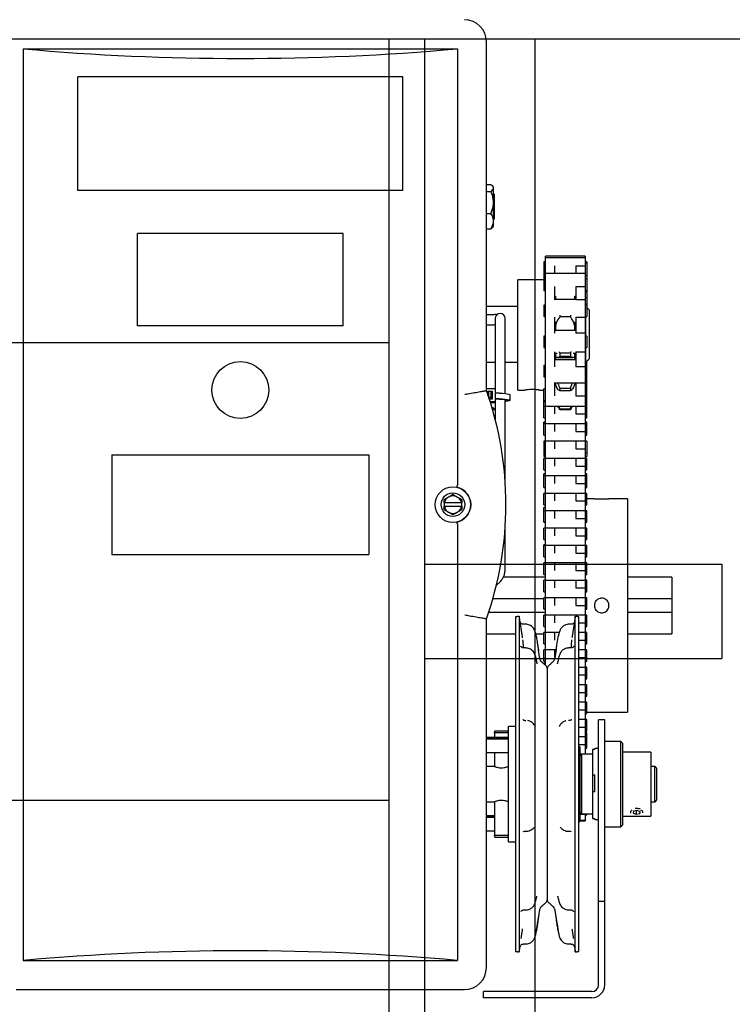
# Model space of a CAD drawing. Header units: inches. Extents: x 169.6 to 213.7, y 195.1 to 247.7.
# Tile 24 of 48: x 206.525 to 207.151, y 204.552 to 205.416. Entities that reach past the tile are written whole.
import ezdxf

# ---------------------------------------------------------------- set-up
doc = ezdxf.new("R2010")
doc.units = ezdxf.units.IN
doc.header["$LTSCALE"] = 0.25
doc.header["$MEASUREMENT"] = 0
doc.layers.add('RHX RH F.O.H.', color=7, linetype='Continuous')

msp = doc.modelspace()

# ---------------------------------------------------------------- linework, layer by layer
at = {"layer": 'RHX RH F.O.H.'}
for p, q in [((207.26843, 205.39896), (201.17998, 205.39896)), ((206.8492, 204.39896), (206.8492, 205.39896)), ((206.88045, 205.39896), (206.88045, 204.33646)), ((206.88045, 204.93827), (207.14135, 204.93827)), ((207.14135, 204.93827), (207.14135, 204.85543)), ((206.88045, 204.85543), (207.14135, 204.85543))]:
    msp.add_line(p, q, dxfattribs=at)
at = {"layer": 'RHX RH F.O.H.', "linetype": 'Continuous'}
for p, q in [((206.93472, 205.09071), (206.93472, 205.39687)), ((206.97758, 200.64896), (206.97758, 205.39896)), ((206.52793, 205.39062), (206.52793, 204.59062)), ((206.52793, 205.39062), (206.90918, 205.39062)), ((206.90918, 205.39062), (206.90918, 205.00748)), ((206.57579, 205.26616), (206.57579, 205.36616)), ((206.86131, 205.36616), (206.57579, 205.36616)), ((206.86131, 205.26616), (206.86131, 205.36616)), ((206.86131, 205.26616), (206.57579, 205.26616)), ((206.93472, 205.27165), (206.93849, 205.27165)), ((206.93472, 205.27147), (206.93849, 205.27147)), ((206.94099, 205.2349), (206.94099, 205.26927)), ((206.93472, 205.26545), (206.93849, 205.26545)), ((206.94139, 205.26302), (206.94139, 205.24115)), ((206.93472, 205.24606), (206.93849, 205.24606)), ((206.93472, 205.2327), (206.93849, 205.2327)), ((206.93472, 205.23251), (206.93849, 205.23251)), ((206.62824, 205.14741), (206.62824, 205.22866)), ((206.80887, 205.22866), (206.62824, 205.22866)), ((206.80887, 205.14741), (206.80887, 205.22866)), ((206.98664, 204.8496), (206.98664, 205.20871)), ((207.02139, 205.20871), (207.02139, 204.77151)), ((206.98527, 205.20371), (206.98527, 205.17847)), ((206.99464, 205.20025), (206.99464, 205.19347)), ((207.01339, 205.20025), (207.02139, 205.20025)), ((207.01339, 205.20025), (207.01339, 205.19347)), ((207.02277, 205.20371), (207.02277, 205.1557)), ((206.96239, 205.09115), (206.96239, 205.18802)), ((206.99464, 205.18207), (206.99464, 205.17038)), ((207.01339, 205.18209), (207.02139, 205.18209)), ((207.01339, 205.18209), (207.01339, 205.17038)), ((206.99525, 205.17347), (206.99525, 205.1707)), ((207.01239, 205.17347), (207.01239, 205.1707)), ((206.98527, 205.1657), (206.98527, 205.1557)), ((207.02139, 205.17038), (207.01339, 205.17038)), ((206.94249, 205.15389), (206.94249, 205.15068)), ((206.95124, 205.15068), (206.95124, 205.15389)), ((206.99464, 205.15506), (206.99464, 205.14109)), ((206.99915, 205.15694), (206.99915, 205.1555)), ((207.00849, 205.1555), (206.99915, 205.1555)), ((207.00849, 205.15694), (207.00849, 205.1555)), ((207.01339, 205.15506), (207.02139, 205.15506)), ((207.01339, 205.15506), (207.01339, 205.14109)), ((207.02189, 205.13853), (207.02189, 205.1557)), ((207.02489, 205.16158), (207.02489, 205.11849)), ((206.80887, 205.14741), (206.62824, 205.14741)), ((206.99525, 205.1507), (206.99525, 205.14353)), ((207.01239, 205.14353), (207.01239, 205.1507)), ((206.98527, 205.13853), (206.98527, 205.12853)), ((207.02139, 205.14109), (207.01339, 205.14109)), ((207.02277, 205.13853), (207.02277, 205.12853)), ((206.8492, 205.13269), (201.5992, 205.13269)), ((207.02189, 205.11538), (207.02189, 205.12853)), ((206.94249, 205.12213), (206.94249, 205.11349)), ((206.95124, 205.11349), (206.95124, 205.12213)), ((206.99464, 205.1248), (206.99464, 205.11148)), ((206.99525, 205.12353), (206.99525, 205.11762)), ((206.99915, 205.12367), (207.00849, 205.12367)), ((206.99915, 205.12367), (206.99915, 205.12047)), ((207.00849, 205.12047), (206.99915, 205.12047)), ((207.00849, 205.12367), (207.00849, 205.12047)), ((207.01239, 205.11762), (207.01239, 205.12353)), ((207.01339, 205.1248), (207.02139, 205.1248)), ((207.01339, 205.1248), (207.01339, 205.11148)), ((206.94249, 205.11538), (206.93472, 205.11538)), ((206.96239, 205.11538), (206.95124, 205.11538)), ((206.98527, 205.11262), (206.98527, 205.10262)), ((207.02139, 205.11148), (207.01339, 205.11148)), ((207.02189, 205.11538), (207.02139, 205.11538)), ((207.02277, 205.06683), (207.02277, 205.11625)), ((206.99464, 205.09765), (206.99464, 205.08605)), ((206.99525, 205.09765), (206.99525, 205.0971)), ((207.01239, 205.0971), (207.01239, 205.09742)), ((207.01339, 205.09763), (207.02139, 205.09763)), ((207.01339, 205.09763), (207.01339, 205.08605)), ((206.93472, 205.09252), (206.94226, 205.09252)), ((206.93611, 205.09029), (206.93981, 205.09029)), ((206.93611, 205.0867), (206.93611, 205.09029)), ((206.93611, 205.08921), (206.93696, 205.08921)), ((206.93696, 205.08415), (206.93696, 205.08996)), ((206.93896, 205.08996), (206.93696, 205.08996)), ((206.93696, 205.08501), (206.93896, 205.08501)), ((206.93896, 205.08312), (206.93896, 205.08996)), ((206.93896, 205.08921), (206.93981, 205.08921)), ((206.93981, 205.09029), (206.93981, 205.08312)), ((206.94226, 205.09252), (206.94226, 205.07981)), ((206.94621, 205.08839), (206.94226, 205.08839)), ((206.98527, 205.06683), (206.98527, 205.0921)), ((206.99915, 205.09291), (206.99915, 205.09056)), ((206.99915, 205.09291), (207.00849, 205.09291)), ((207.00849, 205.09056), (206.99915, 205.09056)), ((207.00849, 205.09291), (207.00849, 205.09056)), ((207.01339, 205.08605), (207.02139, 205.08605)), ((206.93981, 205.08312), (206.93729, 205.08312)), ((206.94226, 205.08089), (206.938, 205.08089)), ((206.94226, 205.07981), (206.93834, 205.07981)), ((206.94621, 205.08344), (206.94226, 205.08344)), ((206.94621, 205.08315), (206.94226, 205.08315)), ((206.94249, 205.08121), (206.94226, 205.08123)), ((206.94249, 205.08089), (206.94226, 205.0809)), ((206.99464, 205.0771), (206.99464, 205.07015)), ((207.01339, 205.0771), (207.01339, 205.07015)), ((206.94055, 205.07236), (206.94055, 205.07556)), ((206.99915, 205.07465), (206.99915, 205.07379)), ((206.99915, 205.07465), (207.00849, 205.07465)), ((207.00849, 205.07379), (206.99915, 205.07379)), ((207.00849, 205.07465), (207.00849, 205.07379)), ((207.01339, 205.07015), (207.02139, 205.07015)), ((206.98527, 205.05157), (206.98527, 205.06302)), ((206.99464, 205.06183), (206.99464, 205.05488)), ((207.01339, 205.06183), (207.01339, 205.05488)), ((207.02277, 205.05157), (207.02277, 205.06302)), ((207.01339, 205.05488), (207.02139, 205.05488)), ((206.98527, 205.0463), (206.98527, 205.03289)), ((206.99464, 205.04657), (206.99464, 205.03962)), ((207.01339, 205.04657), (207.01339, 205.03962)), ((207.02277, 205.0463), (207.02277, 205.03289)), ((206.6057, 205.03437), (206.6057, 204.94687)), ((206.6057, 205.03437), (206.83141, 205.03437)), ((206.83141, 205.03437), (206.83141, 204.94687)), ((207.01339, 205.03962), (207.02139, 205.03962)), ((206.98527, 205.02103), (206.98527, 205.03103)), ((206.99464, 205.0313), (206.99464, 205.02435)), ((207.01339, 205.0313), (207.01339, 205.02435)), ((207.01339, 205.02435), (207.02139, 205.02435)), ((207.02277, 205.02103), (207.02277, 205.03103)), ((206.98527, 205.00577), (206.98527, 205.01756)), ((206.99464, 205.01603), (206.99464, 205.00908)), ((207.01339, 205.01603), (207.01339, 205.00908)), ((207.02277, 205.00577), (207.02277, 205.01756)), ((207.01339, 205.00908), (207.02139, 205.00908)), ((206.98527, 204.9905), (206.98527, 205.0005)), ((206.99464, 205.00077), (206.99464, 204.99382)), ((207.01339, 205.00077), (207.01339, 204.99382)), ((207.02277, 204.9905), (207.02277, 205.0005)), ((206.89749, 204.99212), (206.89749, 204.98912)), ((206.91283, 204.99212), (206.89778, 204.99212)), ((206.91312, 204.98912), (206.91312, 204.99212)), ((207.01339, 204.99382), (207.02139, 204.99382)), ((207.05863, 204.99583), (207.05863, 204.80833)), ((206.89778, 204.98912), (206.91283, 204.98912)), ((206.98527, 204.97523), (206.98527, 204.988)), ((206.99464, 204.9855), (206.99464, 204.97855)), ((207.01339, 204.9855), (207.01339, 204.97855)), ((207.02277, 204.97523), (207.02277, 204.98523)), ((206.90918, 204.97376), (206.90918, 204.59062)), ((207.01339, 204.97855), (207.02139, 204.97855)), ((206.98527, 204.95997), (206.98527, 204.96997)), ((206.99464, 204.97023), (206.99464, 204.96328)), ((207.01339, 204.97023), (207.01339, 204.96328)), ((207.02277, 204.95997), (207.02277, 204.96997)), ((206.98527, 204.9447), (206.98527, 204.95534)), ((207.01339, 204.96328), (207.02139, 204.96328)), ((206.6057, 204.94687), (206.83141, 204.94687)), ((206.99464, 204.95497), (206.99464, 204.94802)), ((207.01339, 204.95497), (207.01339, 204.94802)), ((207.01339, 204.94802), (207.02139, 204.94802)), ((207.02277, 204.9447), (207.02277, 204.9547)), ((206.98527, 204.92943), (206.98527, 204.93943)), ((206.99464, 204.9397), (206.99464, 204.93275)), ((207.01339, 204.9397), (207.01339, 204.93275)), ((207.02277, 204.92943), (207.02277, 204.93943)), ((207.01339, 204.93275), (207.02139, 204.93275)), ((206.98527, 204.91417), (206.98527, 204.92417)), ((206.99464, 204.92443), (206.99464, 204.91748)), ((207.01339, 204.92443), (207.01339, 204.91748)), ((207.02277, 204.91417), (207.02277, 204.92417)), ((207.09764, 204.92708), (207.09764, 204.87708)), ((207.01339, 204.91748), (207.02139, 204.91748)), ((206.9404, 204.90833), (206.98527, 204.90833)), ((206.98527, 204.8989), (206.98527, 204.9089)), ((206.99464, 204.90917), (206.99464, 204.90222)), ((207.01339, 204.90917), (207.01339, 204.90222)), ((207.02277, 204.8989), (207.02277, 204.9089)), ((207.05863, 204.90833), (207.09764, 204.90833)), ((206.98664, 204.89583), (206.93654, 204.89583)), ((207.01339, 204.90222), (207.02139, 204.90222)), ((207.09764, 204.89583), (207.05863, 204.89583)), ((206.93472, 204.58437), (206.93472, 204.89052)), ((206.96034, 204.89207), (206.96034, 204.59859)), ((206.96355, 204.89258), (206.96355, 204.59808)), ((206.98527, 204.88363), (206.98527, 204.89363)), ((206.99464, 204.8939), (206.99464, 204.88695)), ((207.0128, 204.59808), (207.0128, 204.89258)), ((207.01339, 204.8939), (207.01339, 204.89249)), ((207.01601, 204.59859), (207.01601, 204.89207)), ((207.01601, 204.88695), (207.02139, 204.88695)), ((207.02277, 204.88363), (207.02277, 204.89363)), ((206.98527, 204.86837), (206.98527, 204.87837)), ((206.99464, 204.87863), (206.99464, 204.87168)), ((207.02277, 204.86837), (207.02277, 204.87837)), ((207.01601, 204.87168), (207.02139, 204.87168)), ((206.98527, 204.8531), (206.98527, 204.8631)), ((206.99464, 204.86337), (206.99464, 204.85642)), ((207.02277, 204.8531), (207.02277, 204.8631)), ((206.98527, 204.85154), (206.98527, 204.85083)), ((207.01601, 204.85642), (207.02139, 204.85642)), ((206.98818, 204.84683), (206.98818, 204.64383)), ((207.02277, 204.83783), (207.02277, 204.84783)), ((207.01601, 204.84115), (207.02139, 204.84115)), ((207.01601, 204.82588), (207.02139, 204.82588)), ((207.02277, 204.82257), (207.02277, 204.83257)), ((207.02277, 204.8073), (207.02277, 204.8173)), ((207.01601, 204.81062), (207.02139, 204.81062)), ((206.96829, 204.80122), (206.96945, 204.80122)), ((207.00806, 204.80122), (207.0069, 204.80122)), ((207.02277, 204.79203), (207.02277, 204.80203)), ((207.03328, 204.56923), (207.03328, 204.80183)), ((207.03868, 204.56923), (207.03868, 204.80183)), ((206.94235, 204.79221), (206.95363, 204.79221)), ((206.95418, 204.70281), (206.95418, 204.79593)), ((207.01601, 204.79535), (207.02139, 204.79535)), ((206.93472, 204.78612), (206.95418, 204.78612)), ((206.93472, 204.78511), (206.95418, 204.78511)), ((206.94179, 204.79021), (206.94179, 204.78628)), ((206.95418, 204.79021), (206.94179, 204.79021)), ((207.02277, 204.77677), (207.02277, 204.79065)), ((207.05268, 204.70783), (207.05268, 204.78283)), ((207.01601, 204.78008), (207.02139, 204.78008)), ((207.01668, 204.77801), (207.01668, 204.71265)), ((207.02793, 204.77579), (207.02793, 204.71504)), ((207.03008, 204.77579), (207.02793, 204.77579)), ((207.03008, 204.77579), (207.03008, 204.77651)), ((207.05418, 204.78133), (207.05418, 204.70933)), ((206.94179, 204.77308), (206.94179, 204.76089)), ((207.01818, 204.77151), (207.01818, 204.71916)), ((207.07918, 204.77346), (207.07918, 204.71721)), ((207.08268, 204.72973), (207.08268, 204.76093)), ((207.08418, 204.75943), (207.08418, 204.73123)), ((207.02793, 204.75343), (207.03008, 204.75343)), ((207.03008, 204.7387), (207.03008, 204.75343)), ((206.8492, 204.73103), (201.5992, 204.73103)), ((207.03008, 204.7387), (207.02793, 204.7387)), ((206.94179, 204.72978), (206.94179, 204.70046)), ((207.06355, 204.7235), (207.0637, 204.72355)), ((207.06725, 204.72218), (207.06396, 204.72162)), ((207.06611, 204.72199), (207.06611, 204.71886)), ((207.06982, 204.72106), (207.06725, 204.72218)), ((206.93472, 204.71742), (206.94179, 204.71742)), ((206.93472, 204.71642), (206.94179, 204.71642)), ((207.02139, 204.71869), (207.01668, 204.71869)), ((207.02139, 204.71916), (207.02139, 204.71325)), ((207.02277, 204.71916), (207.02277, 204.71825)), ((207.02793, 204.71504), (207.03008, 204.71504)), ((207.03008, 204.71416), (207.03008, 204.71504)), ((207.06396, 204.72162), (207.06353, 204.71998)), ((207.06353, 204.71998), (207.06611, 204.71886)), ((207.06611, 204.71886), (207.0694, 204.71943)), ((207.0694, 204.72125), (207.0694, 204.71943)), ((207.0694, 204.71943), (207.06982, 204.72106)), ((206.94179, 204.70046), (206.95418, 204.70046)), ((206.95363, 204.69846), (206.94235, 204.69846)), ((206.95418, 204.69474), (206.95418, 204.70046)), ((207.03868, 204.64233), (207.03328, 204.64233)), ((206.52793, 204.59062), (206.90918, 204.59062)), ((206.52168, 204.56507), (206.91543, 204.56507)), ((206.93218, 204.55783), (206.93218, 204.56323)), ((207.02728, 204.56323), (206.93218, 204.56323)), ((207.02728, 204.55783), (206.93218, 204.55783))]:
    msp.add_line(p, q, dxfattribs=at)
at = {"layer": 'RHX RH F.O.H.', "linetype": 'Continuous', "flags": 128}
for points in [[(206.93981, 205.08656), (206.93931, 205.08673), (206.93896, 205.08706)], [(206.94621, 205.08839), (206.94874, 205.08834), (206.95108, 205.08819), (206.95304, 205.08795), (206.95449, 205.08765), (206.9553, 205.0873), (206.95546, 205.08706)], [(206.94621, 205.08344), (206.94874, 205.08339), (206.95108, 205.08324), (206.95304, 205.083), (206.95449, 205.0827), (206.9553, 205.08235), (206.95542, 205.08198), (206.95483, 205.08163), (206.95359, 205.0813), (206.95178, 205.08104), (206.95124, 205.08099)], [(206.94621, 205.08315), (206.94845, 205.0831), (206.95047, 205.08295), (206.95207, 205.08272), (206.9531, 205.08243), (206.95346, 205.08211), (206.9531, 205.08178), (206.95207, 205.08149), (206.95124, 205.08136)]]:
    msp.add_lwpolyline(points, dxfattribs=at)
at = {"layer": 'RHX RH F.O.H.', "linetype": 'Continuous'}
for centre, radius in [((206.71855, 205.09116), 0.025), ((206.9053, 204.99062), 0.01562), ((206.9053, 204.99062), 0.01035)]:
    msp.add_circle(centre, radius, dxfattribs=at)
for centre, radius, start, end in [((206.91543, 205.39687), 0.0193, 0, 90), ((206.94686, 205.15389), 0.00438, 0, 180), ((206.65134, 204.99062), 0.30055, 340.54663, 19.45337), ((206.9053, 204.99062), 0.00767, 11.27622, 168.72378), ((206.9053, 204.99062), 0.01575, 282.58669, 77.41331), ((207.03595, 205.08945), 0.09384, 266.07417, 273.8776), ((206.9053, 204.99062), 0.00767, 191.27622, 348.72378), ((206.98479, 204.85543), 0.00312, 189, 228.32635), ((206.99156, 204.85543), 0.00313, 311.67365, 351), ((206.98505, 204.84683), 0.00313, 0, 48.32635), ((206.9913, 204.84683), 0.00312, 131.67365, 180), ((207.06668, 204.7114), 0.0125, 75.48958, 96.39516), ((206.98479, 204.63523), 0.00312, 131.67365, 171), ((206.98505, 204.64383), 0.00313, 311.67365, 0), ((206.9913, 204.64383), 0.00312, 180, 228.32635), ((206.99156, 204.63523), 0.00313, 9, 48.32635), ((206.91543, 204.58437), 0.0193, 270, 0), ((207.02728, 204.56923), 0.0114, 270, 0), ((207.02728, 204.56923), 0.006, 270, 0)]:
    msp.add_arc(centre, radius, start, end, dxfattribs=at)
for centre, start_param, end_param in [((206.71855, 206.10386), 4.559292, 4.865486), ((206.71855, 203.87737), 1.417699, 1.723894)]:
    msp.add_ellipse(centre, major_axis=(1.25, 0), ratio=0.57735, start_param=start_param, end_param=end_param, dxfattribs=at)
for points, knots in [([(206.94099, 205.26846), (206.94092, 205.26883), (206.94077, 205.26958), (206.93978, 205.27059), (206.93888, 205.2712), (206.93849, 205.27147)], [0, 0, 0, 0, 0.353663, 0.719411, 1, 1, 1, 1]), ([(206.93849, 205.26545), (206.9391, 205.26589), (206.94035, 205.26677), (206.94096, 205.26781), (206.94099, 205.26838), (206.94099, 205.26846)], [0, 0, 0, 0, 0.452689, 0.921288, 1, 1, 1, 1]), ([(206.94099, 205.25576), (206.94099, 205.25578), (206.94099, 205.25695), (206.94074, 205.25932), (206.93981, 205.26254), (206.9389, 205.26454), (206.93849, 205.26545)], [0, 0, 0, 0, 0.006131, 0.349494, 0.703935, 1, 1, 1, 1]), ([(206.93849, 205.24606), (206.93886, 205.24689), (206.93974, 205.24882), (206.94075, 205.25205), (206.94091, 205.25451), (206.94099, 205.25576)], [0, 0, 0, 0, 0.268137, 0.62866, 1, 1, 1, 1]), ([(206.94099, 205.23938), (206.94092, 205.2402), (206.94077, 205.24187), (206.93978, 205.2441), (206.93888, 205.24547), (206.93849, 205.24606)], [0, 0, 0, 0, 0.353661, 0.719409, 1, 1, 1, 1]), ([(206.93849, 205.2327), (206.9391, 205.23366), (206.94035, 205.23562), (206.94096, 205.23793), (206.94099, 205.2392), (206.94099, 205.23938)], [0, 0, 0, 0, 0.452691, 0.921289, 1, 1, 1, 1]), ([(206.94011, 205.23405), (206.93996, 205.23386), (206.93957, 205.2334), (206.9389, 205.23296), (206.93849, 205.2327)], [0, 0, 0, 0, 0.390776, 1, 1, 1, 1]), ([(206.93849, 205.23251), (206.93889, 205.2328), (206.93944, 205.23321), (206.93978, 205.23365), (206.93987, 205.23377)], [0, 0, 0, 0, 0.715451, 1, 1, 1, 1]), ([(207.01238, 205.1707), (207.01238, 205.17134), (207.01237, 205.1722), (207.01232, 205.17302), (207.01231, 205.17323)], [0, 0, 0, 0, 0.740368, 1, 1, 1, 1]), ([(206.94448, 205.15746), (206.94429, 205.15744), (206.94372, 205.1574), (206.94223, 205.15732), (206.9401, 205.15724), (206.93762, 205.15719), (206.93577, 205.15717), (206.93482, 205.15717), (206.93472, 205.15717)], [0, 0, 0, 0, 0.097668, 0.307131, 0.529661, 0.757619, 0.976663, 1, 1, 1, 1]), ([(206.99915, 205.1555), (206.9987, 205.15473), (206.99779, 205.15319), (206.99708, 205.1521), (206.99673, 205.15156)], [0, 0, 0, 0, 0.4993393, 1, 1, 1, 1]), ([(207.01092, 205.15156), (207.01024, 205.15261), (207.0095, 205.15377), (207.00858, 205.15534), (207.00849, 205.1555)], [0, 0, 0, 0, 0.902318, 1, 1, 1, 1]), ([(206.93472, 205.14842), (206.9351, 205.14843), (206.93642, 205.14843), (206.93863, 205.14846), (206.9409, 205.14851), (206.94206, 205.14856), (206.94249, 205.14858)], [0, 0, 0, 0, 0.132629, 0.468194, 0.804976, 1, 1, 1, 1]), ([(207.01239, 205.14499), (207.01239, 205.14566), (207.01238, 205.14651), (207.01232, 205.14719), (207.01231, 205.14734)], [0, 0, 0, 0, 0.785114, 1, 1, 1, 1]), ([(206.99915, 205.12047), (206.9987, 205.12016), (206.99792, 205.11965), (206.99731, 205.11965), (206.99706, 205.11965)], [0, 0, 0, 0, 0.587125, 1, 1, 1, 1]), ([(206.99851, 205.12474), (206.99863, 205.12455), (206.99882, 205.12424), (206.99906, 205.12383), (206.99915, 205.12367)], [0, 0, 0, 0, 0.6179411, 1, 1, 1, 1]), ([(207.01056, 205.11972), (207.01, 205.11978), (207.00936, 205.11984), (207.00858, 205.1204), (207.00849, 205.12047)], [0, 0, 0, 0, 0.885063, 1, 1, 1, 1]), ([(207.01239, 205.11836), (207.01239, 205.1187), (207.01238, 205.11913), (207.01232, 205.11933), (207.01231, 205.11937)], [0, 0, 0, 0, 0.785141, 1, 1, 1, 1]), ([(206.99723, 205.09762), (206.99775, 205.09627), (206.99834, 205.09474), (206.99906, 205.09311), (206.99915, 205.09291)], [0, 0, 0, 0, 0.876216, 1, 1, 1, 1]), ([(207.00849, 205.09291), (207.00895, 205.09394), (207.00967, 205.09557), (207.01023, 205.09707), (207.01044, 205.09762)], [0, 0, 0, 0, 0.636907, 1, 1, 1, 1]), ([(207.01239, 205.09742), (207.01239, 205.09734), (207.01238, 205.09723), (207.01232, 205.09689), (207.01231, 205.09682)], [0, 0, 0, 0, 0.785165, 1, 1, 1, 1]), ([(206.91575, 205.08741), (206.91577, 205.08741), (206.91713, 205.08765), (206.92058, 205.08826), (206.92578, 205.08917), (206.93052, 205.08999), (206.93378, 205.09055), (206.93426, 205.09063), (206.9345, 205.09067)], [0, 0, 0, 0, 0.002243, 0.14162, 0.359137, 0.573676, 0.786815, 1, 1, 1, 1]), ([(206.98124, 205.09116), (206.98126, 205.09115), (206.98135, 205.09114), (206.98076, 205.09122), (206.97954, 205.09136), (206.97775, 205.0915), (206.97564, 205.09158), (206.97345, 205.09157), (206.97143, 205.09146), (206.96978, 205.09131), (206.96877, 205.09119), (206.96835, 205.09113), (206.96847, 205.09115), (206.96847, 205.09115)], [0, 0, 0, 0, 0.035693, 0.142076, 0.248783, 0.356311, 0.463885, 0.570641, 0.676997, 0.783988, 0.891662, 0.999006, 1, 1, 1, 1]), ([(206.99915, 205.09056), (206.9987, 205.09082), (206.99779, 205.09133), (206.99708, 205.09245), (206.99673, 205.09301)], [0, 0, 0, 0, 0.499355, 1, 1, 1, 1]), ([(207.01092, 205.09301), (207.01024, 205.09207), (207.0095, 205.09104), (207.00858, 205.0906), (207.00849, 205.09056)], [0, 0, 0, 0, 0.902311, 1, 1, 1, 1]), ([(206.99915, 205.07379), (206.9987, 205.0745), (206.99807, 205.07548), (206.99758, 205.07675), (206.99745, 205.0771)], [0, 0, 0, 0, 0.726129, 1, 1, 1, 1]), ([(206.99819, 205.0771), (206.9984, 205.07648), (206.9987, 205.07563), (206.99906, 205.07486), (206.99915, 205.07465)], [0, 0, 0, 0, 0.729149, 1, 1, 1, 1]), ([(207.0102, 205.0771), (207.01008, 205.07678), (207.00959, 205.07551), (207.00896, 205.07453), (207.00849, 205.07379)], [0, 0, 0, 0, 0.247929, 1, 1, 1, 1]), ([(206.90874, 205.00599), (206.90874, 205.00599), (206.90874, 205.00599), (206.90877, 205.00602), (206.90884, 205.00618), (206.90894, 205.00651), (206.90906, 205.00694), (206.90913, 205.00727), (206.90917, 205.00743)], [0, 0, 0, 0, 0.011603, 0.133673, 0.350839, 0.567403, 0.783698, 1, 1, 1, 1]), ([(206.89749, 204.99513), (206.89888, 204.99593), (206.90149, 204.99744), (206.90409, 204.99894), (206.9053, 204.99964)], [0, 0, 0, 0, 0.532445, 1, 1, 1, 1]), ([(206.9053, 204.99964), (206.90669, 204.99884), (206.9093, 204.99733), (206.9119, 204.99583), (206.91312, 204.99513)], [0, 0, 0, 0, 0.532445, 1, 1, 1, 1]), ([(206.89749, 204.98611), (206.89749, 204.98649), (206.89749, 204.98748), (206.89749, 204.98849), (206.89749, 204.98912)], [0, 0, 0, 0, 0.385069, 1, 1, 1, 1]), ([(206.9053, 204.9816), (206.90391, 204.9824), (206.9013, 204.98391), (206.89871, 204.98541), (206.89749, 204.98611)], [0, 0, 0, 0, 0.532445, 1, 1, 1, 1]), ([(206.91312, 204.98611), (206.91173, 204.98531), (206.90912, 204.9838), (206.90652, 204.9823), (206.9053, 204.9816)], [0, 0, 0, 0, 0.532445, 1, 1, 1, 1]), ([(206.91312, 204.98912), (206.91312, 204.98849), (206.91312, 204.98748), (206.91312, 204.98649), (206.91312, 204.98611)], [0, 0, 0, 0, 0.614931, 1, 1, 1, 1]), ([(206.90917, 204.97381), (206.90913, 204.97397), (206.90906, 204.9743), (206.90894, 204.97473), (206.90884, 204.97506), (206.90877, 204.97521), (206.90874, 204.97524), (206.90874, 204.97524), (206.90874, 204.97524)], [0, 0, 0, 0, 0.216302, 0.432597, 0.649161, 0.866327, 0.988397, 1, 1, 1, 1]), ([(206.94347, 204.92013), (206.94404, 204.9205), (206.94553, 204.92144), (206.9475, 204.92351), (206.94932, 204.9262), (206.95057, 204.92921), (206.95116, 204.93194), (206.95122, 204.93363), (206.95124, 204.93424)], [0, 0, 0, 0, 0.120195, 0.312965, 0.50572, 0.698459, 0.891182, 1, 1, 1, 1]), ([(207.03595, 204.90851), (207.03667, 204.90844), (207.03811, 204.9083), (207.04003, 204.90719), (207.0415, 204.90556), (207.04233, 204.90353), (207.04245, 204.90133), (207.04184, 204.89923), (207.04056, 204.89744), (207.03877, 204.89617), (207.03665, 204.89557), (207.03446, 204.89571), (207.03244, 204.89656), (207.03081, 204.89803), (207.02975, 204.89996), (207.0294, 204.90213), (207.02978, 204.90429), (207.03086, 204.90621), (207.03251, 204.90765), (207.0343, 204.9084), (207.03549, 204.90848), (207.03595, 204.90851)], [0, 0, 0, 0, 0.053603, 0.107202, 0.160881, 0.214612, 0.268257, 0.321812, 0.375414, 0.429125, 0.48284, 0.536444, 0.589998, 0.64364, 0.69737, 0.751052, 0.804625, 0.858197, 0.911878, 0.965608, 1, 1, 1, 1]), ([(206.91575, 204.89383), (206.91577, 204.89383), (206.91713, 204.89359), (206.92058, 204.89298), (206.92578, 204.89207), (206.93052, 204.89125), (206.93378, 204.89069), (206.93426, 204.8906), (206.9345, 204.89056)], [0, 0, 0, 0, 0.002243, 0.14162, 0.359137, 0.573676, 0.786815, 1, 1, 1, 1]), ([(206.9673, 204.88565), (206.96703, 204.88565), (206.96647, 204.88565), (206.96571, 204.88599), (206.9651, 204.88646), (206.9647, 204.88695), (206.96446, 204.88738), (206.96435, 204.88768), (206.9643, 204.88784), (206.96427, 204.88793), (206.96426, 204.88798), (206.96427, 204.88797), (206.96427, 204.88797)], [0, 0, 0, 0, 0.1590981, 0.3423397, 0.4954443, 0.6243767, 0.7281185, 0.7984392, 0.8430083, 0.8879354, 0.9537413, 1, 1, 1, 1]), ([(207.01208, 204.88792), (207.01207, 204.88789), (207.01206, 204.88784), (207.01199, 204.88763), (207.01182, 204.88721), (207.01141, 204.88659), (207.01066, 204.88598), (207.0098, 204.88562), (207.00926, 204.88565), (207.00906, 204.88566)], [0, 0, 0, 0, 0.067484, 0.124275, 0.211029, 0.392677, 0.629108, 0.867353, 1, 1, 1, 1]), ([(206.96523, 204.88197), (206.9652, 204.88217), (206.96504, 204.88318), (206.96491, 204.88403), (206.9648, 204.88472)], [0, 0, 0, 0, 0.191367, 1, 1, 1, 1]), ([(206.97842, 204.87549), (206.97833, 204.87599), (206.97811, 204.87737), (206.97758, 204.87935), (206.97662, 204.88145), (206.97532, 204.88318), (206.97365, 204.88451), (206.97179, 204.88531), (206.97038, 204.88566), (206.96958, 204.88558), (206.96945, 204.88557)], [0, 0, 0, 0, 0.101615, 0.282188, 0.413057, 0.565122, 0.714733, 0.837733, 0.973401, 1, 1, 1, 1]), ([(207.00691, 204.88556), (207.00677, 204.88557), (207.00598, 204.88567), (207.00462, 204.88532), (207.003, 204.88465), (207.00168, 204.88371), (207.0006, 204.88261), (206.99972, 204.88134), (206.99901, 204.87988), (206.99844, 204.87816), (206.99813, 204.87667), (206.99798, 204.87574), (206.99794, 204.87549)], [0, 0, 0, 0, 0.0279185, 0.1597197, 0.2748914, 0.3815897, 0.4836925, 0.5849345, 0.693072, 0.8091617, 0.9502252, 1, 1, 1, 1]), ([(206.96719, 204.86486), (206.96721, 204.86535), (206.96733, 204.86768), (206.96704, 204.87001), (206.96681, 204.87186)], [0, 0, 0, 0, 0.2093595, 1, 1, 1, 1]), ([(206.97864, 204.87411), (206.97877, 204.87325), (206.97915, 204.87088), (206.97973, 204.86735), (206.98027, 204.86405), (206.98043, 204.86299), (206.98051, 204.86245)], [0, 0, 0, 0, 0.160308, 0.440949, 0.719875, 1, 1, 1, 1]), ([(206.99584, 204.86245), (206.99588, 204.86269), (206.99599, 204.86341), (206.99636, 204.86571), (206.99698, 204.86952), (206.99747, 204.87258), (206.99772, 204.87411)], [0, 0, 0, 0, 0.145166, 0.42978, 0.715325, 1, 1, 1, 1]), ([(207.00954, 204.87186), (207.00948, 204.87134), (207.00918, 204.86899), (207.00916, 204.86664), (207.00914, 204.86482)], [0, 0, 0, 0, 0.223137, 1, 1, 1, 1]), ([(206.96753, 204.86486), (206.96732, 204.86485), (206.96679, 204.86481), (206.96605, 204.86514), (206.96545, 204.86558), (206.96512, 204.86598), (206.96497, 204.86622), (206.96493, 204.86632), (206.96494, 204.8663), (206.96494, 204.86629)], [0, 0, 0, 0, 0.140781, 0.353617, 0.53114, 0.679625, 0.808807, 0.953059, 1, 1, 1, 1]), ([(206.97822, 204.85626), (206.97818, 204.85645), (206.97802, 204.85722), (206.9776, 204.85861), (206.97682, 204.86036), (206.97569, 204.86198), (206.97426, 204.86329), (206.97259, 204.86422), (206.97097, 204.86475), (206.96989, 204.86474), (206.96945, 204.86473)], [0, 0, 0, 0, 0.0485271, 0.1907125, 0.3354618, 0.4815515, 0.6279857, 0.7607798, 0.9046485, 1, 1, 1, 1]), ([(207.0069, 204.86472), (207.00654, 204.86474), (207.00556, 204.86478), (207.00407, 204.86433), (207.00256, 204.86358), (207.0013, 204.86259), (207.00026, 204.86142), (206.99941, 204.86009), (206.99875, 204.85859), (206.99835, 204.85729), (206.99819, 204.85651), (206.99814, 204.85627)], [0, 0, 0, 0, 0.081049, 0.216224, 0.338209, 0.455439, 0.569081, 0.685356, 0.807506, 0.93848, 1, 1, 1, 1]), ([(207.01142, 204.8663), (207.01141, 204.86629), (207.01141, 204.86628), (207.01126, 204.86601), (207.01089, 204.86556), (207.0102, 204.86507), (207.00943, 204.86477), (207.00895, 204.86483), (207.00883, 204.86484)], [0, 0, 0, 0, 0.15649, 0.306762, 0.465159, 0.675282, 0.919887, 1, 1, 1, 1]), ([(206.97858, 204.8545), (206.97853, 204.8548), (206.97841, 204.85539), (206.97829, 204.85591), (206.97824, 204.85616)], [0, 0, 0, 0, 0.497037, 1, 1, 1, 1]), ([(206.97941, 204.85097), (206.97941, 204.85099), (206.97939, 204.85106), (206.97921, 204.85164), (206.97895, 204.85275), (206.97872, 204.85378), (206.97859, 204.85448), (206.97858, 204.85452)], [0, 0, 0, 0, 0.152652, 0.381109, 0.663299, 0.979732, 1, 1, 1, 1]), ([(206.99777, 204.85453), (206.99765, 204.85392), (206.99741, 204.85275), (206.99714, 204.85163), (206.99696, 204.85101), (206.99696, 204.85102), (206.99696, 204.85102)], [0, 0, 0, 0, 0.325084, 0.627333, 0.871758, 1, 1, 1, 1]), ([(206.99812, 204.85617), (206.99806, 204.85591), (206.99794, 204.8554), (206.99783, 204.85478), (206.99777, 204.85447)], [0, 0, 0, 0, 0.503022, 1, 1, 1, 1]), ([(206.96814, 204.8013), (206.96795, 204.80129), (206.96736, 204.80128), (206.9668, 204.80169), (206.96663, 204.80189), (206.96666, 204.80184), (206.96667, 204.80183)], [0, 0, 0, 0, 0.190479, 0.57205, 0.936456, 1, 1, 1, 1]), ([(206.97776, 204.79582), (206.9776, 204.79613), (206.97721, 204.79689), (206.97626, 204.79816), (206.97482, 204.79951), (206.97301, 204.80052), (206.97158, 204.80107), (206.97079, 204.8011), (206.97073, 204.8011)], [0, 0, 0, 0, 0.136486, 0.344687, 0.552819, 0.765127, 0.98229, 1, 1, 1, 1]), ([(207.00446, 204.80083), (207.00432, 204.8008), (207.00353, 204.80065), (207.00225, 204.79995), (207.00077, 204.79885), (206.99964, 204.79759), (206.99894, 204.79656), (206.99867, 204.79598), (206.99859, 204.79582)], [0, 0, 0, 0, 0.045338, 0.275513, 0.490905, 0.698786, 0.917209, 1, 1, 1, 1]), ([(207.00967, 204.80182), (207.00967, 204.80182), (207.00967, 204.80181), (207.00923, 204.8014), (207.00852, 204.80129), (207.00818, 204.80123)], [0, 0, 0, 0, 0.28781, 0.65095, 1, 1, 1, 1]), ([(206.94176, 204.7609), (206.94174, 204.76091), (206.94168, 204.76093), (206.94226, 204.7607), (206.94341, 204.7603), (206.94512, 204.75986), (206.94717, 204.75959), (206.94925, 204.75964), (206.95112, 204.75995), (206.9527, 204.76038), (206.95383, 204.76079), (206.95417, 204.76093), (206.95418, 204.76093), (206.95418, 204.76093)], [0, 0, 0, 0, 0.04579, 0.144714, 0.246717, 0.355465, 0.465179, 0.566963, 0.664771, 0.768224, 0.878394, 0.98633, 1, 1, 1, 1]), ([(206.95418, 204.72973), (206.95411, 204.72976), (206.95399, 204.72981), (206.953, 204.73018), (206.95151, 204.73063), (206.94957, 204.731), (206.94746, 204.73108), (206.94549, 204.73087), (206.94377, 204.73047), (206.94245, 204.73004), (206.94172, 204.72975), (206.94175, 204.72976), (206.94176, 204.72977)], [0, 0, 0, 0, 0.101767, 0.203367, 0.309347, 0.419989, 0.525527, 0.623749, 0.724043, 0.832107, 0.942232, 1, 1, 1, 1]), ([(207.06286, 204.72253), (207.06261, 204.72238), (207.0619, 204.72198), (207.06133, 204.72124), (207.06125, 204.72072), (207.06121, 204.7205)], [0, 0, 0, 0, 0.24795, 0.680364, 1, 1, 1, 1]), ([(207.07196, 204.71999), (207.07201, 204.72005), (207.07226, 204.72036), (207.07209, 204.72105), (207.07154, 204.7219), (207.0708, 204.72235), (207.07048, 204.72255)], [0, 0, 0, 0, 0.093581, 0.424246, 0.752164, 1, 1, 1, 1]), ([(206.96973, 204.70409), (206.96984, 204.70408), (206.97071, 204.70399), (206.97226, 204.70436), (206.97416, 204.70515), (206.97569, 204.70624), (206.97644, 204.70707), (206.97679, 204.70747)], [0, 0, 0, 0, 0.04154, 0.309647, 0.554406, 0.785536, 1, 1, 1, 1]), ([(206.99961, 204.70747), (206.99983, 204.70719), (207.00044, 204.70643), (207.00187, 204.70533), (207.00381, 204.70444), (207.00548, 204.70401), (207.00643, 204.7041), (207.00664, 204.70412)], [0, 0, 0, 0, 0.145551, 0.40041, 0.659995, 0.923999, 1, 1, 1, 1]), ([(206.96723, 204.70349), (206.96723, 204.70349), (206.96721, 204.70348), (206.96759, 204.7038), (206.96832, 204.70413), (206.9687, 204.70404), (206.96873, 204.70404)], [0, 0, 0, 0, 0.1934424, 0.5749166, 0.9678708, 1, 1, 1, 1]), ([(207.00757, 204.70399), (207.00785, 204.70399), (207.00853, 204.70399), (207.00909, 204.70353), (207.00913, 204.70348), (207.00915, 204.70346)], [0, 0, 0, 0, 0.290153, 0.681128, 1, 1, 1, 1]), ([(206.97814, 204.64298), (206.97818, 204.64313), (206.97832, 204.64365), (206.97846, 204.6443), (206.97855, 204.64476)], [0, 0, 0, 0, 0.290879, 1, 1, 1, 1]), ([(206.97855, 204.64469), (206.97865, 204.64513), (206.97884, 204.64601), (206.97903, 204.6467), (206.97916, 204.64704), (206.97913, 204.64696), (206.97913, 204.64696)], [0, 0, 0, 0, 0.357376, 0.714808, 0.99172, 1, 1, 1, 1]), ([(206.99723, 204.64696), (206.99724, 204.64692), (206.99727, 204.64685), (206.99747, 204.64614), (206.99766, 204.6454), (206.99778, 204.64479), (206.99781, 204.64468)], [0, 0, 0, 0, 0.2406457, 0.5571285, 0.9209109, 1, 1, 1, 1]), ([(206.99781, 204.64472), (206.99786, 204.64444), (206.998, 204.64382), (206.99813, 204.6433), (206.99821, 204.64301)], [0, 0, 0, 0, 0.450568, 1, 1, 1, 1]), ([(206.96945, 204.63502), (206.96993, 204.63502), (206.971, 204.63502), (206.97255, 204.63553), (206.97402, 204.63632), (206.97525, 204.63733), (206.97627, 204.63853), (206.97709, 204.63988), (206.97772, 204.64138), (206.97803, 204.64242), (206.97814, 204.64294), (206.97815, 204.64294)], [0, 0, 0, 0, 0.1095608, 0.2451587, 0.3709492, 0.4913824, 0.6105097, 0.735271, 0.8597192, 0.9987989, 1, 1, 1, 1]), ([(206.99823, 204.6429), (206.99825, 204.6428), (206.9984, 204.64213), (206.99882, 204.64085), (206.99962, 204.6392), (207.00072, 204.63771), (207.00207, 204.63649), (207.00368, 204.63557), (207.00532, 204.63502), (207.00643, 204.63502), (207.0069, 204.63502)], [0, 0, 0, 0, 0.028526, 0.181958, 0.323687, 0.465027, 0.608332, 0.743643, 0.892253, 1, 1, 1, 1]), ([(206.96514, 204.63358), (206.96513, 204.63357), (206.96512, 204.63354), (206.9652, 204.6337), (206.96548, 204.63407), (206.96607, 204.63458), (206.96686, 204.63494), (206.96743, 204.63492), (206.96764, 204.63491)], [0, 0, 0, 0, 0.070182, 0.243056, 0.401973, 0.605341, 0.854898, 1, 1, 1, 1]), ([(206.98051, 204.62934), (206.98047, 204.62902), (206.98037, 204.62805), (206.98, 204.62538), (206.97937, 204.62126), (206.97888, 204.61813), (206.97864, 204.61657)], [0, 0, 0, 0, 0.145166, 0.429777, 0.715325, 1, 1, 1, 1]), ([(206.97864, 204.61655), (206.97877, 204.61742), (206.97915, 204.6198), (206.97972, 204.62327), (206.98016, 204.62597), (206.98028, 204.62673), (206.98031, 204.62691)], [0, 0, 0, 0, 0.1988063, 0.5468422, 0.8927485, 1, 1, 1, 1]), ([(206.99772, 204.61657), (206.99758, 204.61745), (206.9972, 204.61985), (206.99663, 204.62358), (206.99609, 204.62725), (206.99593, 204.62864), (206.99584, 204.62934)], [0, 0, 0, 0, 0.16031, 0.44095, 0.719874, 1, 1, 1, 1]), ([(206.99604, 204.62697), (206.99614, 204.62631), (206.99638, 204.62484), (206.99699, 204.62112), (206.99748, 204.61808), (206.99772, 204.61655)], [0, 0, 0, 0, 0.293059, 0.647071, 1, 1, 1, 1]), ([(207.00873, 204.63492), (207.00882, 204.63493), (207.00926, 204.63499), (207.00997, 204.63473), (207.01065, 204.6343), (207.01103, 204.63388), (207.0112, 204.63362), (207.01124, 204.63353), (207.01123, 204.63355), (207.01123, 204.63356)], [0, 0, 0, 0, 0.065708, 0.307433, 0.505697, 0.673742, 0.82023, 0.976274, 1, 1, 1, 1]), ([(206.96945, 204.60511), (206.96959, 204.60509), (206.97037, 204.605), (206.97173, 204.60535), (206.97335, 204.60602), (206.97468, 204.60695), (206.97576, 204.60805), (206.97664, 204.60933), (206.97735, 204.61078), (206.97791, 204.61251), (206.97823, 204.614), (206.97838, 204.61493), (206.97842, 204.61517)], [0, 0, 0, 0, 0.0278606, 0.1596691, 0.2748477, 0.3815533, 0.4836618, 0.5849096, 0.6930534, 0.809151, 0.9502227, 1, 1, 1, 1]), ([(206.99794, 204.61517), (206.99802, 204.61468), (206.99825, 204.6133), (206.99878, 204.61131), (206.99974, 204.60922), (207.00103, 204.60749), (207.0027, 204.60615), (207.00456, 204.60536), (207.00597, 204.605), (207.00678, 204.60509), (207.00691, 204.6051)], [0, 0, 0, 0, 0.10161, 0.282173, 0.413036, 0.565091, 0.714696, 0.837689, 0.97335, 1, 1, 1, 1]), ([(206.96428, 204.60275), (206.96427, 204.60271), (206.96426, 204.60266), (206.96428, 204.60278), (206.96434, 204.60296), (206.96448, 204.60335), (206.96486, 204.60399), (206.9656, 204.60463), (206.96648, 204.60503), (206.96706, 204.60502), (206.96729, 204.60501)], [0, 0, 0, 0, 0.1674917, 0.2335843, 0.2817064, 0.3398131, 0.4909482, 0.680923, 0.8748781, 1, 1, 1, 1]), ([(207.00905, 204.60502), (207.00934, 204.60502), (207.00992, 204.60501), (207.01069, 204.60465), (207.01128, 204.60418), (207.01167, 204.60369), (207.0119, 204.60327), (207.01201, 204.60297), (207.01206, 204.60282), (207.01208, 204.60273), (207.01209, 204.60268), (207.01209, 204.60268), (207.01208, 204.60276), (207.01207, 204.6028)], [0, 0, 0, 0, 0.146019, 0.299619, 0.428271, 0.536476, 0.623082, 0.680884, 0.718296, 0.757237, 0.81526, 0.924154, 1, 1, 1, 1])]:
    msp.add_open_spline(points, degree=3, knots=knots, dxfattribs=at)
for points in [[(206.94099, 205.26927), (206.94016, 205.27016)], [(206.94139, 205.26302), (206.94099, 205.26302)], [(206.94099, 205.24115), (206.94139, 205.24115)], [(206.9399, 205.23374), (206.94016, 205.23401)], [(206.94016, 205.23401), (206.94099, 205.2349)], [(207.02139, 205.20871), (206.98664, 205.20871)], [(207.02139, 205.20708), (206.98664, 205.20708)], [(206.98664, 205.20371), (206.98527, 205.20371)], [(206.98664, 205.20208), (206.98527, 205.20208)], [(207.02277, 205.20371), (207.02139, 205.20371)], [(207.02277, 205.20208), (207.02139, 205.20208)], [(206.98527, 205.19208), (206.98664, 205.19208)], [(206.98664, 205.18847), (206.98527, 205.18847)], [(207.02139, 205.19347), (206.98664, 205.19347)], [(207.02139, 205.19208), (207.02277, 205.19208)], [(207.02277, 205.18847), (207.02139, 205.18847)], [(206.98527, 205.18802), (206.96239, 205.18802)], [(206.98527, 205.17847), (206.98664, 205.17847)], [(206.99464, 205.17347), (206.99527, 205.17347)], [(206.99534, 205.17323), (206.99527, 205.1707)], [(206.9954, 205.17365), (206.99534, 205.17323)], [(207.01231, 205.17323), (207.01228, 205.17367)], [(207.01237, 205.17347), (207.01339, 205.17347)], [(207.01239, 205.17261), (207.01339, 205.17261)], [(207.02139, 205.17847), (207.02277, 205.17847)], [(207.02139, 205.17761), (207.02277, 205.17761)], [(207.02139, 205.17225), (207.02277, 205.17225)], [(206.96239, 205.16458), (206.93472, 205.16458)], [(206.98664, 205.1657), (206.98527, 205.1657)], [(207.01339, 205.1707), (206.99464, 205.1707)], [(207.02139, 205.16688), (207.02277, 205.16688)], [(207.02277, 205.1657), (207.02139, 205.1657)], [(207.02489, 205.16158), (207.02277, 205.16371)], [(206.98527, 205.1557), (206.98664, 205.1557)], [(207.02139, 205.1557), (207.02277, 205.1557)], [(206.94249, 205.15068), (206.94249, 205.12213)], [(206.95124, 205.12213), (206.95124, 205.15068)], [(206.99464, 205.1507), (206.99566, 205.1507)], [(206.99534, 205.14734), (206.99525, 205.14499)], [(206.9962, 205.15067), (206.99534, 205.14734)], [(206.99673, 205.15156), (206.9962, 205.15067)], [(207.01144, 205.15067), (207.01092, 205.15156)], [(207.01231, 205.14734), (207.01144, 205.15067)], [(207.01199, 205.1507), (207.01339, 205.1507)], [(206.98664, 205.13853), (206.98527, 205.13853)], [(207.01339, 205.14353), (206.99464, 205.14353)], [(207.02277, 205.13853), (207.02139, 205.13853)], [(206.98527, 205.12853), (206.98664, 205.12853)], [(207.02139, 205.12853), (207.02277, 205.12853)], [(206.99464, 205.12353), (206.99671, 205.12353)], [(206.99534, 205.11937), (206.99525, 205.11836)], [(206.9962, 205.11972), (206.99599, 205.11963)], [(206.99673, 205.11961), (206.9962, 205.11972)], [(206.99673, 205.11958), (207.01056, 205.11958)], [(207.00849, 205.12367), (207.00918, 205.12484)], [(207.01144, 205.11972), (207.01092, 205.11961)], [(207.01093, 205.12353), (207.01339, 205.12353)], [(207.01166, 205.11963), (207.01144, 205.11972)], [(206.94249, 205.11349), (206.94249, 205.08839)], [(206.95124, 205.08817), (206.95124, 205.11349)], [(206.98664, 205.11262), (206.98527, 205.11262)], [(207.01339, 205.11762), (206.99464, 205.11762)], [(207.02139, 205.11324), (207.02277, 205.11324)], [(207.02277, 205.11262), (207.02139, 205.11262)], [(207.02489, 205.11849), (207.02189, 205.11538)], [(206.98527, 205.10262), (206.98664, 205.10262)], [(207.02139, 205.10262), (207.02277, 205.10262)], [(207.02139, 205.10251), (207.02277, 205.10251)], [(206.99464, 205.09762), (207.01339, 205.09762)], [(206.99464, 205.09751), (206.99525, 205.09751)], [(206.9953, 205.0971), (206.99464, 205.0971)], [(206.99534, 205.09682), (206.99525, 205.09742)], [(206.9962, 205.09409), (206.99534, 205.09682)], [(206.99673, 205.09301), (206.9962, 205.09409)], [(207.01144, 205.09409), (207.01092, 205.09301)], [(207.01231, 205.09682), (207.01144, 205.09409)], [(207.01339, 205.0971), (207.01235, 205.0971)], [(207.01239, 205.09751), (207.01339, 205.09751)], [(207.02139, 205.09715), (207.02277, 205.09715)], [(206.93472, 205.09071), (206.9345, 205.09067)], [(206.95546, 205.08211), (206.95546, 205.08706)], [(206.96239, 205.09115), (206.96847, 205.09115)], [(206.98124, 205.09115), (206.98527, 205.09115)], [(206.98664, 205.0921), (206.98527, 205.0921)], [(207.02277, 205.0921), (207.02139, 205.0921)], [(206.94249, 205.08315), (206.94249, 205.06517)], [(206.95124, 205.01028), (206.95124, 205.08286)], [(206.98527, 205.0821), (206.98664, 205.0821)], [(206.98527, 205.08105), (206.98664, 205.08105)], [(206.98664, 205.07683), (206.98527, 205.07683)], [(206.98664, 205.0771), (207.02139, 205.0771)], [(207.00849, 205.07465), (207.00947, 205.0771)], [(207.02139, 205.0821), (207.02277, 205.0821)], [(207.02139, 205.08105), (207.02277, 205.08105)], [(207.02277, 205.07683), (207.02139, 205.07683)], [(206.94055, 205.07556), (206.93963, 205.07556)], [(206.94249, 205.07362), (206.94055, 205.07556)], [(206.98527, 205.06683), (206.98664, 205.06683)], [(206.98664, 205.06302), (206.98527, 205.06302)], [(206.98664, 205.06157), (206.98527, 205.06157)], [(206.98664, 205.06183), (207.02139, 205.06183)], [(207.02139, 205.06683), (207.02277, 205.06683)], [(207.02277, 205.06302), (207.02139, 205.06302)], [(207.02277, 205.06157), (207.02139, 205.06157)], [(206.98527, 205.05157), (206.98664, 205.05157)], [(207.02139, 205.05157), (207.02277, 205.05157)], [(206.98664, 205.0463), (206.98527, 205.0463)], [(206.98664, 205.04657), (207.02139, 205.04657)], [(207.02277, 205.0463), (207.02139, 205.0463)], [(206.98527, 205.0363), (206.98664, 205.0363)], [(206.98527, 205.03289), (206.98664, 205.03289)], [(207.02139, 205.0363), (207.02277, 205.0363)], [(207.02139, 205.03289), (207.02277, 205.03289)], [(206.98664, 205.03103), (206.98527, 205.03103)], [(206.98664, 205.0313), (207.02139, 205.0313)], [(207.02277, 205.03103), (207.02139, 205.03103)], [(206.98527, 205.02103), (206.98664, 205.02103)], [(206.98664, 205.01756), (206.98527, 205.01756)], [(206.98664, 205.01577), (206.98527, 205.01577)], [(206.98664, 205.01603), (207.02139, 205.01603)], [(207.02139, 205.02103), (207.02277, 205.02103)], [(207.02277, 205.01756), (207.02139, 205.01756)], [(207.02277, 205.01577), (207.02139, 205.01577)], [(206.90918, 205.00748), (206.90917, 205.00743)], [(206.98527, 205.00577), (206.98664, 205.00577)], [(206.98664, 205.0005), (206.98527, 205.0005)], [(206.98664, 205.00077), (207.02139, 205.00077)], [(207.02139, 205.00577), (207.02277, 205.00577)], [(207.02277, 205.0005), (207.02139, 205.0005)], [(206.89749, 204.99212), (206.89749, 204.99513)], [(206.89749, 204.99212), (206.89778, 204.99212)], [(206.91283, 204.99212), (206.91312, 204.99212)], [(206.91312, 204.99513), (206.91312, 204.99212)], [(206.98527, 204.9905), (206.98664, 204.9905)], [(207.02139, 204.9905), (207.02277, 204.9905)], [(207.02952, 204.99583), (207.02277, 204.99583)], [(207.05863, 204.99583), (207.04229, 204.99583)], [(206.89778, 204.98912), (206.89749, 204.98912)], [(206.91312, 204.98912), (206.91283, 204.98912)], [(206.98664, 204.988), (206.98527, 204.988)], [(206.98664, 204.98523), (206.98527, 204.98523)], [(206.98664, 204.9855), (207.02139, 204.9855)], [(207.02277, 204.98523), (207.02139, 204.98523)], [(206.90917, 204.97381), (206.90918, 204.97376)], [(206.98527, 204.97523), (206.98664, 204.97523)], [(207.02139, 204.97523), (207.02277, 204.97523)], [(206.95124, 204.93424), (206.95124, 204.97096)], [(206.98664, 204.96997), (206.98527, 204.96997)], [(206.98664, 204.97023), (207.02139, 204.97023)], [(207.02277, 204.96997), (207.02139, 204.96997)], [(206.98527, 204.95997), (206.98664, 204.95997)], [(206.98664, 204.95534), (206.98527, 204.95534)], [(207.02139, 204.95997), (207.02277, 204.95997)], [(206.98664, 204.9547), (206.98527, 204.9547)], [(206.98664, 204.95497), (207.02139, 204.95497)], [(207.02277, 204.9547), (207.02139, 204.9547)], [(206.98527, 204.9447), (206.98664, 204.9447)], [(206.98664, 204.93943), (206.98527, 204.93943)], [(206.98664, 204.9397), (207.02139, 204.9397)], [(207.02139, 204.9447), (207.02277, 204.9447)], [(207.02277, 204.93943), (207.02139, 204.93943)], [(206.98527, 204.92943), (206.98664, 204.92943)], [(207.02139, 204.92943), (207.02277, 204.92943)], [(206.98664, 204.92708), (206.94957, 204.92708)], [(206.98664, 204.92417), (206.98527, 204.92417)], [(206.98664, 204.92443), (207.02139, 204.92443)], [(207.02277, 204.92417), (207.02139, 204.92417)], [(207.09764, 204.92708), (207.05863, 204.92708)], [(206.98527, 204.91417), (206.98664, 204.91417)], [(207.02139, 204.91417), (207.02277, 204.91417)], [(206.98664, 204.9089), (206.98527, 204.9089)], [(206.98664, 204.90917), (207.02139, 204.90917)], [(207.02277, 204.9089), (207.02139, 204.9089)], [(206.98527, 204.8989), (206.98664, 204.8989)], [(207.02139, 204.8989), (207.02277, 204.8989)], [(206.93472, 204.89052), (206.9345, 204.89056)], [(206.96355, 204.89258), (206.96034, 204.89207)], [(206.9648, 204.88472), (206.96355, 204.89258)], [(206.98664, 204.89363), (206.98527, 204.89363)], [(206.98664, 204.8939), (207.02139, 204.8939)], [(207.0128, 204.89258), (207.01158, 204.88485)], [(207.01601, 204.89207), (207.0128, 204.89258)], [(207.02277, 204.89363), (207.02139, 204.89363)], [(206.96653, 204.87369), (206.96523, 204.88197)], [(206.96945, 204.88561), (206.96729, 204.88561)], [(206.98527, 204.88363), (206.98664, 204.88363)], [(206.98664, 204.87837), (206.98527, 204.87837)], [(206.98664, 204.87863), (206.99863, 204.87863)], [(207.00906, 204.88561), (207.0069, 204.88561)], [(207.01112, 204.88197), (207.00982, 204.87369)], [(207.01158, 204.88485), (207.01112, 204.88197)], [(207.01601, 204.87863), (207.02139, 204.87863)], [(207.02139, 204.88363), (207.02277, 204.88363)], [(207.02277, 204.87837), (207.02139, 204.87837)], [(206.93472, 204.87708), (206.96034, 204.87708)], [(206.97812, 204.87708), (206.98527, 204.87708)], [(206.97842, 204.87549), (206.97864, 204.87411)], [(206.99772, 204.87411), (206.99794, 204.87549)], [(207.05863, 204.87708), (207.09764, 204.87708)], [(206.96945, 204.8648), (206.96752, 204.8648)], [(206.98171, 204.85494), (206.98031, 204.86376)], [(206.98527, 204.86837), (206.98664, 204.86837)], [(206.98664, 204.8631), (206.98527, 204.8631)], [(206.98664, 204.86337), (206.99598, 204.86337)], [(206.99604, 204.8637), (206.99465, 204.85494)], [(207.00882, 204.8648), (207.0069, 204.8648)], [(207.01601, 204.86337), (207.02139, 204.86337)], [(207.02139, 204.86837), (207.02277, 204.86837)], [(207.02277, 204.8631), (207.02139, 204.8631)], [(206.98713, 204.84917), (206.98271, 204.8531)], [(206.98527, 204.8531), (206.98664, 204.8531)], [(206.98664, 204.85154), (206.98527, 204.85154)], [(206.99364, 204.8531), (206.98922, 204.84917)], [(207.02139, 204.8531), (207.02277, 204.8531)], [(206.98791, 204.8481), (206.98845, 204.8481)], [(207.01601, 204.8481), (207.02139, 204.8481)], [(207.02277, 204.84783), (207.02139, 204.84783)], [(207.02139, 204.83783), (207.02277, 204.83783)], [(207.01601, 204.83283), (207.02139, 204.83283)], [(207.02277, 204.83257), (207.02139, 204.83257)], [(207.01601, 204.81757), (207.02139, 204.81757)], [(207.02139, 204.82257), (207.02277, 204.82257)], [(207.02277, 204.8173), (207.02139, 204.8173)], [(207.02277, 204.80833), (207.05863, 204.80833)], [(207.01601, 204.8023), (207.02139, 204.8023)], [(207.02139, 204.8073), (207.02277, 204.8073)], [(207.02277, 204.80203), (207.02139, 204.80203)], [(207.03868, 204.80183), (207.03328, 204.80183)], [(206.94179, 204.79021), (206.94235, 204.79221)], [(206.95418, 204.79021), (206.95363, 204.79221)], [(206.96034, 204.79604), (206.95418, 204.79593)], [(207.02139, 204.79203), (207.02277, 204.79203)], [(206.95418, 204.78628), (206.93472, 204.78628)], [(207.01601, 204.78703), (207.02139, 204.78703)], [(207.02277, 204.79065), (207.02139, 204.79065)], [(207.02277, 204.78677), (207.02139, 204.78677)], [(207.05268, 204.78283), (207.03868, 204.78283)], [(207.05418, 204.78133), (207.05268, 204.78283)], [(207.01668, 204.77801), (207.01601, 204.77868)], [(207.02139, 204.77677), (207.02277, 204.77677)], [(207.03328, 204.77651), (207.03008, 204.77651)], [(206.93472, 204.77308), (206.95418, 204.77308)], [(207.01668, 204.77177), (207.02139, 204.77177)], [(207.01818, 204.77151), (207.01668, 204.77001)], [(207.02793, 204.77151), (207.01818, 204.77151)], [(207.07918, 204.77346), (207.05418, 204.77346)], [(206.94176, 204.76093), (206.93472, 204.76093)], [(207.08268, 204.76093), (207.07918, 204.76093)], [(207.08418, 204.75943), (207.08268, 204.76093)], [(207.08268, 204.72973), (207.08418, 204.73123)], [(206.93472, 204.72973), (206.94176, 204.72973)], [(207.07918, 204.72973), (207.08268, 204.72973)], [(206.94179, 204.71759), (206.93472, 204.71759)], [(207.01668, 204.72066), (207.01818, 204.71916)], [(207.01668, 204.71382), (207.02139, 204.71382)], [(207.01668, 204.71325), (207.02139, 204.71325)], [(207.01818, 204.71916), (207.02793, 204.71916)], [(207.02139, 204.71882), (207.02277, 204.71882)], [(207.02139, 204.71825), (207.02277, 204.71825)], [(207.03008, 204.71416), (207.03328, 204.71416)], [(207.05418, 204.71721), (207.07918, 204.71721)], [(207.06121, 204.7205), (207.06141, 204.71998)], [(207.01601, 204.71199), (207.01668, 204.71265)], [(207.03868, 204.70783), (207.05268, 204.70783)], [(207.05268, 204.70783), (207.05418, 204.70933)], [(206.93472, 204.70439), (206.94179, 204.70439)], [(206.94235, 204.69846), (206.94179, 204.70046)], [(206.95363, 204.69846), (206.95418, 204.70046)], [(206.95418, 204.70046), (206.95418, 204.70281)], [(206.96876, 204.70405), (206.96973, 204.70405)], [(207.00662, 204.70405), (207.0076, 204.70405)], [(206.95418, 204.69474), (206.96034, 204.69463)], [(206.98031, 204.62691), (206.98171, 204.63572)], [(206.98271, 204.63757), (206.98713, 204.6415)], [(206.98922, 204.6415), (206.99364, 204.63757)], [(206.99465, 204.63572), (206.99604, 204.62697)], [(206.96764, 204.63496), (206.96945, 204.63496)], [(207.0069, 204.63496), (207.00871, 204.63496)], [(206.96523, 204.60984), (206.96653, 204.61834)], [(207.00982, 204.61834), (207.01112, 204.60984)], [(206.97842, 204.61518), (206.97864, 204.61655)], [(206.99772, 204.61655), (206.99794, 204.61518)], [(206.96355, 204.59808), (206.96429, 204.60273)], [(206.96438, 204.60336), (206.96427, 204.60275)], [(206.96729, 204.60506), (206.96945, 204.60506)], [(207.0069, 204.60506), (207.00906, 204.60506)], [(207.01207, 204.6027), (207.0128, 204.59808)], [(206.96034, 204.59859), (206.96355, 204.59808)], [(207.0128, 204.59808), (207.01601, 204.59859)]]:
    msp.add_open_spline(points, degree=1, dxfattribs=at)

doc.saveas('drawing.dxf')
